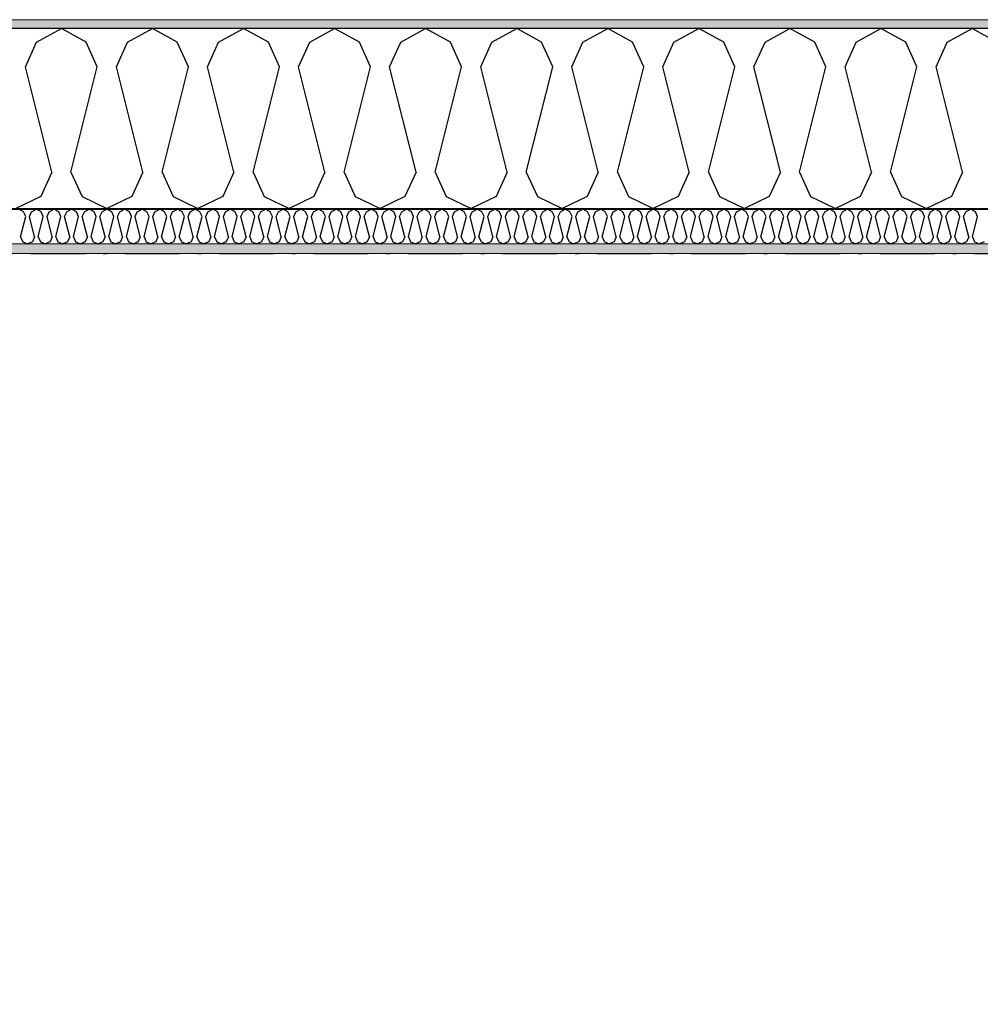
# Model space of a CAD drawing. Header units: millimetres. Extents: x -150 to 340869, y -1115 to 365939.
# Tile 82 of 193: x 299086 to 300409, y 357346 to 358703. Entities that reach past the tile are written whole.
import ezdxf
from ezdxf.enums import TextEntityAlignment as Align

# ---------------------------------------------------------------- set-up
doc = ezdxf.new("R2010")
doc.units = ezdxf.units.MM
doc.header["$LTSCALE"] = 0.5
doc.header["$MEASUREMENT"] = 0
for name, pattern in [('Akselinje', [1500, 1000, -200, 100, -200]), ('Over snittplan', [260, 150, -50, 10, -50]), ('PLINE', [0])]:
    doc.linetypes.add(name, pattern=pattern)
for name, color, linetype in [('232- Ikke-bærende yttervegger (Skravur)(Nye konstruksjoner)', 7, 'Continuous'), ('232- Ikke-bærende yttervegger(Nye konstruksjoner)', 7, 'Continuous'), ('255- Gulvoverflate(Nye konstruksjoner)', 7, 'Continuous'), ('26-- Yttertak(Nye konstruksjoner)', 7, 'Continuous'), ('82-- Modullinjer(Nye konstruksjoner)', 7, 'Continuous')]:
    doc.layers.add(name, color=color, linetype=linetype)
doc.layers.add('235- Utvendig kledning og overflate(Nye konstruksjoner)', color=7, linetype='Continuous', lineweight=0)
doc.layers.add('236- Innvendig kledning og overflate(Nye konstruksjoner)', color=7, linetype='Continuous', lineweight=0)
doc.styles.add('GENERATED_STYLE_4', font='arial.ttf')
pattern_1 = [(0, (0, 0), (0, 43.30127), [0, -25]), (0, (12.5, 21.65), (0, 43.30127), [0, -25])]

# ---------------------------------------------------------------- blocks, each defined once
blk = doc.blocks.new('*X25')
at = {"layer": '232- Ikke-bærende yttervegger (Skravur)(Nye konstruksjoner)', "linetype": 'PLINE'}
for p, q in [((299091.2, 358437.9), (299084.6, 358441.6)), ((299087.1, 358403.3), (299094.2, 358431.4)), ((299094.2, 358431.4), (299091.2, 358437.9)), ((299099.3, 358431.4), (299102.2, 358437.9)), ((299106.3, 358403.3), (299099.3, 358431.4)), ((299102.2, 358437.9), (299108.9, 358441.6)), ((299115.5, 358437.9), (299108.9, 358441.6)), ((299111.4, 358403.3), (299118.4, 358431.4)), ((299118.4, 358431.4), (299115.5, 358437.9)), ((299123.5, 358431.4), (299126.5, 358437.9)), ((299130.6, 358403.3), (299123.5, 358431.4)), ((299126.5, 358437.9), (299133.1, 358441.6)), ((299139.8, 358437.9), (299133.1, 358441.6)), ((299135.7, 358403.3), (299142.7, 358431.4)), ((299142.7, 358431.4), (299139.8, 358437.9)), ((299147.8, 358431.4), (299150.8, 358437.9)), ((299154.9, 358403.3), (299147.8, 358431.4)), ((299150.8, 358437.9), (299157.4, 358441.6)), ((299164, 358437.9), (299157.4, 358441.6)), ((299160, 358403.3), (299167, 358431.4)), ((299167, 358431.4), (299164, 358437.9)), ((299172.1, 358431.4), (299175.1, 358437.9)), ((299179.1, 358403.3), (299172.1, 358431.4)), ((299175.1, 358437.9), (299181.7, 358441.6)), ((299188.3, 358437.9), (299181.7, 358441.6)), ((299184.2, 358403.3), (299191.3, 358431.4)), ((299191.3, 358431.4), (299188.3, 358437.9)), ((299196.4, 358431.4), (299199.3, 358437.9)), ((299203.4, 358403.3), (299196.4, 358431.4)), ((299199.3, 358437.9), (299206, 358441.6)), ((299212.6, 358437.9), (299206, 358441.6)), ((299208.5, 358403.3), (299215.6, 358431.4)), ((299215.6, 358431.4), (299212.6, 358437.9)), ((299220.7, 358431.4), (299223.6, 358437.9)), ((299227.7, 358403.3), (299220.7, 358431.4)), ((299223.6, 358437.9), (299230.3, 358441.6)), ((299236.9, 358437.9), (299230.3, 358441.6)), ((299232.8, 358403.3), (299239.9, 358431.4)), ((299239.9, 358431.4), (299236.9, 358437.9)), ((299245, 358431.4), (299247.9, 358437.9)), ((299252, 358403.3), (299245, 358431.4)), ((299247.9, 358437.9), (299254.5, 358441.6)), ((299261.2, 358437.9), (299254.5, 358441.6)), ((299257.1, 358403.3), (299264.1, 358431.4)), ((299264.1, 358431.4), (299261.2, 358437.9)), ((299269.2, 358431.4), (299272.2, 358437.9)), ((299276.3, 358403.3), (299269.2, 358431.4)), ((299272.2, 358437.9), (299278.8, 358441.6)), ((299285.5, 358437.9), (299278.8, 358441.6)), ((299281.4, 358403.3), (299288.4, 358431.4)), ((299288.4, 358431.4), (299285.5, 358437.9)), ((299293.5, 358431.4), (299296.5, 358437.9)), ((299300.6, 358403.3), (299293.5, 358431.4)), ((299296.5, 358437.9), (299303.1, 358441.6)), ((299309.7, 358437.9), (299303.1, 358441.6)), ((299305.7, 358403.3), (299312.7, 358431.4)), ((299312.7, 358431.4), (299309.7, 358437.9)), ((299317.8, 358431.4), (299320.8, 358437.9)), ((299324.8, 358403.3), (299317.8, 358431.4)), ((299320.8, 358437.9), (299327.4, 358441.6)), ((299334, 358437.9), (299327.4, 358441.6)), ((299329.9, 358403.3), (299337, 358431.4)), ((299337, 358431.4), (299334, 358437.9)), ((299342.1, 358431.4), (299345, 358437.9)), ((299349.1, 358403.3), (299342.1, 358431.4)), ((299345, 358437.9), (299351.7, 358441.6)), ((299358.3, 358437.9), (299351.7, 358441.6)), ((299354.2, 358403.3), (299361.3, 358431.4)), ((299361.3, 358431.4), (299358.3, 358437.9)), ((299366.4, 358431.4), (299369.3, 358437.9)), ((299373.4, 358403.3), (299366.4, 358431.4)), ((299369.3, 358437.9), (299375.9, 358441.6)), ((299382.6, 358437.9), (299375.9, 358441.6)), ((299378.5, 358403.3), (299385.5, 358431.4)), ((299385.5, 358431.4), (299382.6, 358437.9)), ((299390.6, 358431.4), (299393.6, 358437.9)), ((299397.7, 358403.3), (299390.6, 358431.4)), ((299393.6, 358437.9), (299400.2, 358441.6)), ((299406.9, 358437.9), (299400.2, 358441.6)), ((299402.8, 358403.3), (299409.8, 358431.4)), ((299409.8, 358431.4), (299406.9, 358437.9)), ((299414.9, 358431.4), (299417.9, 358437.9)), ((299422, 358403.3), (299414.9, 358431.4)), ((299417.9, 358437.9), (299424.5, 358441.6)), ((299431.1, 358437.9), (299424.5, 358441.6)), ((299427.1, 358403.3), (299434.1, 358431.4)), ((299434.1, 358431.4), (299431.1, 358437.9)), ((299439.2, 358431.4), (299442.2, 358437.9)), ((299446.2, 358403.3), (299439.2, 358431.4)), ((299442.2, 358437.9), (299448.8, 358441.6)), ((299455.4, 358437.9), (299448.8, 358441.6)), ((299451.3, 358403.3), (299458.4, 358431.4)), ((299458.4, 358431.4), (299455.4, 358437.9)), ((299463.5, 358431.4), (299466.4, 358437.9)), ((299470.5, 358403.3), (299463.5, 358431.4)), ((299466.4, 358437.9), (299473.1, 358441.6)), ((299479.7, 358437.9), (299473.1, 358441.6)), ((299475.6, 358403.3), (299482.7, 358431.4)), ((299482.7, 358431.4), (299479.7, 358437.9)), ((299487.8, 358431.4), (299490.7, 358437.9)), ((299494.8, 358403.3), (299487.8, 358431.4)), ((299490.7, 358437.9), (299497.4, 358441.6)), ((299504, 358437.9), (299497.4, 358441.6)), ((299499.9, 358403.3), (299506.9, 358431.4)), ((299506.9, 358431.4), (299504, 358437.9)), ((299512, 358431.4), (299515, 358437.9)), ((299519.1, 358403.3), (299512, 358431.4)), ((299515, 358437.9), (299521.6, 358441.6)), ((299528.3, 358437.9), (299521.6, 358441.6)), ((299524.2, 358403.3), (299531.2, 358431.4)), ((299531.2, 358431.4), (299528.3, 358437.9)), ((299536.3, 358431.4), (299539.3, 358437.9)), ((299543.4, 358403.3), (299536.3, 358431.4)), ((299539.3, 358437.9), (299545.9, 358441.6)), ((299552.5, 358437.9), (299545.9, 358441.6)), ((299548.5, 358403.3), (299555.5, 358431.4)), ((299555.5, 358431.4), (299552.5, 358437.9)), ((299560.6, 358431.4), (299563.6, 358437.9)), ((299567.6, 358403.3), (299560.6, 358431.4)), ((299563.6, 358437.9), (299570.2, 358441.6)), ((299576.8, 358437.9), (299570.2, 358441.6)), ((299572.7, 358403.3), (299579.8, 358431.4)), ((299579.8, 358431.4), (299576.8, 358437.9)), ((299584.9, 358431.4), (299587.8, 358437.9)), ((299591.9, 358403.3), (299584.9, 358431.4)), ((299587.8, 358437.9), (299594.5, 358441.6)), ((299601.1, 358437.9), (299594.5, 358441.6)), ((299597, 358403.3), (299604.1, 358431.4)), ((299604.1, 358431.4), (299601.1, 358437.9)), ((299609.2, 358431.4), (299612.1, 358437.9)), ((299616.2, 358403.3), (299609.2, 358431.4)), ((299612.1, 358437.9), (299618.8, 358441.6)), ((299625.4, 358437.9), (299618.8, 358441.6)), ((299621.3, 358403.3), (299628.4, 358431.4)), ((299628.4, 358431.4), (299625.4, 358437.9)), ((299633.5, 358431.4), (299636.4, 358437.9)), ((299640.5, 358403.3), (299633.5, 358431.4)), ((299636.4, 358437.9), (299643, 358441.6)), ((299649.7, 358437.9), (299643, 358441.6)), ((299645.6, 358403.3), (299652.6, 358431.4)), ((299652.6, 358431.4), (299649.7, 358437.9)), ((299657.7, 358431.4), (299660.7, 358437.9)), ((299664.8, 358403.3), (299657.7, 358431.4)), ((299660.7, 358437.9), (299667.3, 358441.6)), ((299674, 358437.9), (299667.3, 358441.6)), ((299669.9, 358403.3), (299676.9, 358431.4)), ((299676.9, 358431.4), (299674, 358437.9)), ((299682, 358431.4), (299685, 358437.9)), ((299689.1, 358403.3), (299682, 358431.4)), ((299685, 358437.9), (299691.6, 358441.6)), ((299698.2, 358437.9), (299691.6, 358441.6)), ((299694.2, 358403.3), (299701.2, 358431.4)), ((299701.2, 358431.4), (299698.2, 358437.9)), ((299706.3, 358431.4), (299709.3, 358437.9)), ((299713.3, 358403.3), (299706.3, 358431.4)), ((299709.3, 358437.9), (299715.9, 358441.6)), ((299722.5, 358437.9), (299715.9, 358441.6)), ((299718.4, 358403.3), (299725.5, 358431.4)), ((299725.5, 358431.4), (299722.5, 358437.9)), ((299730.6, 358431.4), (299733.5, 358437.9)), ((299737.6, 358403.3), (299730.6, 358431.4)), ((299733.5, 358437.9), (299740.2, 358441.6)), ((299746.8, 358437.9), (299740.2, 358441.6)), ((299742.7, 358403.3), (299749.8, 358431.4)), ((299749.8, 358431.4), (299746.8, 358437.9)), ((299754.9, 358431.4), (299757.8, 358437.9)), ((299761.9, 358403.3), (299754.9, 358431.4)), ((299757.8, 358437.9), (299764.4, 358441.6)), ((299771.1, 358437.9), (299764.4, 358441.6)), ((299767, 358403.3), (299774, 358431.4)), ((299774, 358431.4), (299771.1, 358437.9)), ((299779.1, 358431.4), (299782.1, 358437.9)), ((299786.2, 358403.3), (299779.1, 358431.4)), ((299782.1, 358437.9), (299788.7, 358441.6)), ((299795.4, 358437.9), (299788.7, 358441.6)), ((299791.3, 358403.3), (299798.3, 358431.4)), ((299798.3, 358431.4), (299795.4, 358437.9)), ((299803.4, 358431.4), (299806.4, 358437.9)), ((299810.5, 358403.3), (299803.4, 358431.4)), ((299806.4, 358437.9), (299813, 358441.6)), ((299819.6, 358437.9), (299813, 358441.6)), ((299815.6, 358403.3), (299822.6, 358431.4)), ((299822.6, 358431.4), (299819.6, 358437.9)), ((299827.7, 358431.4), (299830.7, 358437.9)), ((299834.7, 358403.3), (299827.7, 358431.4)), ((299830.7, 358437.9), (299837.3, 358441.6)), ((299843.9, 358437.9), (299837.3, 358441.6)), ((299839.8, 358403.3), (299846.9, 358431.4)), ((299846.9, 358431.4), (299843.9, 358437.9)), ((299852, 358431.4), (299854.9, 358437.9)), ((299859, 358403.3), (299852, 358431.4)), ((299854.9, 358437.9), (299861.6, 358441.6)), ((299868.2, 358437.9), (299861.6, 358441.6)), ((299864.1, 358403.3), (299871.2, 358431.4)), ((299871.2, 358431.4), (299868.2, 358437.9)), ((299876.3, 358431.4), (299879.2, 358437.9)), ((299883.3, 358403.3), (299876.3, 358431.4)), ((299879.2, 358437.9), (299885.9, 358441.6)), ((299892.5, 358437.9), (299885.9, 358441.6)), ((299888.4, 358403.3), (299895.4, 358431.4)), ((299895.4, 358431.4), (299892.5, 358437.9)), ((299900.5, 358431.4), (299903.5, 358437.9)), ((299907.6, 358403.3), (299900.5, 358431.4)), ((299903.5, 358437.9), (299910.1, 358441.6)), ((299916.8, 358437.9), (299910.1, 358441.6)), ((299912.7, 358403.3), (299919.7, 358431.4)), ((299919.7, 358431.4), (299916.8, 358437.9)), ((299924.8, 358431.4), (299927.8, 358437.9)), ((299931.9, 358403.3), (299924.8, 358431.4)), ((299927.8, 358437.9), (299934.4, 358441.6)), ((299941, 358437.9), (299934.4, 358441.6)), ((299937, 358403.3), (299944, 358431.4)), ((299944, 358431.4), (299941, 358437.9)), ((299949.1, 358431.4), (299952.1, 358437.9)), ((299956.1, 358403.3), (299949.1, 358431.4)), ((299952.1, 358437.9), (299958.7, 358441.6)), ((299965.3, 358437.9), (299958.7, 358441.6)), ((299961.2, 358403.3), (299968.3, 358431.4)), ((299968.3, 358431.4), (299965.3, 358437.9)), ((299973.4, 358431.4), (299976.3, 358437.9)), ((299980.4, 358403.3), (299973.4, 358431.4)), ((299976.3, 358437.9), (299983, 358441.6)), ((299989.6, 358437.9), (299983, 358441.6)), ((299985.5, 358403.3), (299992.6, 358431.4)), ((299992.6, 358431.4), (299989.6, 358437.9)), ((299997.7, 358431.4), (300000.6, 358437.9)), ((300004.7, 358403.3), (299997.7, 358431.4)), ((300000.6, 358437.9), (300007.3, 358441.6)), ((300013.9, 358437.9), (300007.3, 358441.6)), ((300009.8, 358403.3), (300016.9, 358431.4)), ((300016.9, 358431.4), (300013.9, 358437.9)), ((300022, 358431.4), (300024.9, 358437.9)), ((300029, 358403.3), (300022, 358431.4)), ((300024.9, 358437.9), (300031.5, 358441.6)), ((300038.2, 358437.9), (300031.5, 358441.6)), ((300034.1, 358403.3), (300041.1, 358431.4)), ((300041.1, 358431.4), (300038.2, 358437.9)), ((300046.2, 358431.4), (300049.2, 358437.9)), ((300053.3, 358403.3), (300046.2, 358431.4)), ((300049.2, 358437.9), (300055.8, 358441.6)), ((300062.5, 358437.9), (300055.8, 358441.6)), ((300058.4, 358403.3), (300065.4, 358431.4)), ((300065.4, 358431.4), (300062.5, 358437.9)), ((300070.5, 358431.4), (300073.5, 358437.9)), ((300077.6, 358403.3), (300070.5, 358431.4)), ((300073.5, 358437.9), (300080.1, 358441.6)), ((300086.7, 358437.9), (300080.1, 358441.6)), ((300082.7, 358403.3), (300089.7, 358431.4)), ((300089.7, 358431.4), (300086.7, 358437.9)), ((300094.8, 358431.4), (300097.8, 358437.9)), ((300101.8, 358403.3), (300094.8, 358431.4)), ((300097.8, 358437.9), (300104.4, 358441.6)), ((300111, 358437.9), (300104.4, 358441.6)), ((300106.9, 358403.3), (300114, 358431.4)), ((300114, 358431.4), (300111, 358437.9)), ((300119.1, 358431.4), (300122, 358437.9)), ((300126.1, 358403.3), (300119.1, 358431.4)), ((300122, 358437.9), (300128.7, 358441.6)), ((300135.3, 358437.9), (300128.7, 358441.6)), ((300131.2, 358403.3), (300138.3, 358431.4)), ((300138.3, 358431.4), (300135.3, 358437.9)), ((300143.4, 358431.4), (300146.3, 358437.9)), ((300150.4, 358403.3), (300143.4, 358431.4)), ((300146.3, 358437.9), (300152.9, 358441.6)), ((300159.6, 358437.9), (300152.9, 358441.6)), ((300155.5, 358403.3), (300162.5, 358431.4)), ((300162.5, 358431.4), (300159.6, 358437.9)), ((300167.6, 358431.4), (300170.6, 358437.9)), ((300174.7, 358403.3), (300167.6, 358431.4)), ((300170.6, 358437.9), (300177.2, 358441.6)), ((300183.9, 358437.9), (300177.2, 358441.6)), ((300179.8, 358403.3), (300186.8, 358431.4)), ((300186.8, 358431.4), (300183.9, 358437.9)), ((300191.9, 358431.4), (300194.9, 358437.9)), ((300199, 358403.3), (300191.9, 358431.4)), ((300194.9, 358437.9), (300201.5, 358441.6)), ((300208.1, 358437.9), (300201.5, 358441.6)), ((300204.1, 358403.3), (300211.1, 358431.4)), ((300211.1, 358431.4), (300208.1, 358437.9)), ((300216.2, 358431.4), (300219.2, 358437.9)), ((300223.2, 358403.3), (300216.2, 358431.4)), ((300219.2, 358437.9), (300225.8, 358441.6)), ((300232.4, 358437.9), (300225.8, 358441.6)), ((300228.3, 358403.3), (300235.4, 358431.4)), ((300235.4, 358431.4), (300232.4, 358437.9)), ((300240.5, 358431.4), (300243.4, 358437.9)), ((300247.5, 358403.3), (300240.5, 358431.4)), ((300243.4, 358437.9), (300250.1, 358441.6)), ((300256.7, 358437.9), (300250.1, 358441.6)), ((300252.6, 358403.3), (300259.7, 358431.4)), ((300259.7, 358431.4), (300256.7, 358437.9)), ((300264.8, 358431.4), (300267.7, 358437.9)), ((300271.8, 358403.3), (300264.8, 358431.4)), ((300267.7, 358437.9), (300274.4, 358441.6)), ((300281, 358437.9), (300274.4, 358441.6)), ((300276.9, 358403.3), (300283.9, 358431.4)), ((300283.9, 358431.4), (300281, 358437.9)), ((300289, 358431.4), (300292, 358437.9)), ((300296.1, 358403.3), (300289, 358431.4)), ((300292, 358437.9), (300298.6, 358441.6)), ((300305.3, 358437.9), (300298.6, 358441.6)), ((300301.2, 358403.3), (300308.2, 358431.4)), ((300308.2, 358431.4), (300305.3, 358437.9)), ((300313.3, 358431.4), (300316.3, 358437.9)), ((300320.4, 358403.3), (300313.3, 358431.4)), ((300316.3, 358437.9), (300322.9, 358441.6)), ((300329.5, 358437.9), (300322.9, 358441.6)), ((300325.5, 358403.3), (300332.5, 358431.4)), ((300332.5, 358431.4), (300329.5, 358437.9)), ((300337.6, 358431.4), (300340.6, 358437.9)), ((300344.6, 358403.3), (300337.6, 358431.4)), ((300340.6, 358437.9), (300347.2, 358441.6)), ((300353.8, 358437.9), (300347.2, 358441.6)), ((300349.8, 358403.3), (300356.8, 358431.4)), ((300356.8, 358431.4), (300353.8, 358437.9)), ((300361.9, 358431.4), (300364.8, 358437.9)), ((300368.9, 358403.3), (300361.9, 358431.4)), ((300364.8, 358437.9), (300371.5, 358441.6)), ((300378.1, 358437.9), (300371.5, 358441.6)), ((300374, 358403.3), (300381.1, 358431.4)), ((300381.1, 358431.4), (300378.1, 358437.9)), ((300386.2, 358431.4), (300389.1, 358437.9)), ((300393.2, 358403.3), (300386.2, 358431.4)), ((300389.1, 358437.9), (300395.8, 358441.6)), ((300402.4, 358437.9), (300395.8, 358441.6)), ((300398.3, 358403.3), (300405.4, 358431.4)), ((300405.4, 358431.4), (300402.4, 358437.9)), ((299087.1, 358403.3), (299090.1, 358396.8)), ((299106.3, 358403.3), (299103.3, 358396.8)), ((299111.4, 358403.3), (299114.4, 358396.8)), ((299130.6, 358403.3), (299127.6, 358396.8)), ((299135.7, 358403.3), (299138.6, 358396.8)), ((299154.9, 358403.3), (299151.9, 358396.8)), ((299160, 358403.3), (299162.9, 358396.8)), ((299179.1, 358403.3), (299176.2, 358396.8)), ((299184.2, 358403.3), (299187.2, 358396.8)), ((299203.4, 358403.3), (299200.5, 358396.8)), ((299208.5, 358403.3), (299211.5, 358396.8)), ((299227.7, 358403.3), (299224.8, 358396.8)), ((299232.8, 358403.3), (299235.8, 358396.8)), ((299252, 358403.3), (299249, 358396.8)), ((299257.1, 358403.3), (299260.1, 358396.8)), ((299276.3, 358403.3), (299273.3, 358396.8)), ((299281.4, 358403.3), (299284.3, 358396.8)), ((299300.6, 358403.3), (299297.6, 358396.8)), ((299305.7, 358403.3), (299308.6, 358396.8)), ((299324.8, 358403.3), (299321.9, 358396.8)), ((299329.9, 358403.3), (299332.9, 358396.8)), ((299349.1, 358403.3), (299346.2, 358396.8)), ((299354.2, 358403.3), (299357.2, 358396.8)), ((299373.4, 358403.3), (299370.4, 358396.8)), ((299378.5, 358403.3), (299381.5, 358396.8)), ((299397.7, 358403.3), (299394.7, 358396.8)), ((299402.8, 358403.3), (299405.7, 358396.8)), ((299422, 358403.3), (299419, 358396.8)), ((299427.1, 358403.3), (299430, 358396.8)), ((299446.2, 358403.3), (299443.3, 358396.8)), ((299451.3, 358403.3), (299454.3, 358396.8)), ((299470.5, 358403.3), (299467.6, 358396.8)), ((299475.6, 358403.3), (299478.6, 358396.8)), ((299494.8, 358403.3), (299491.8, 358396.8)), ((299499.9, 358403.3), (299502.9, 358396.8)), ((299519.1, 358403.3), (299516.1, 358396.8)), ((299524.2, 358403.3), (299527.1, 358396.8)), ((299543.4, 358403.3), (299540.4, 358396.8)), ((299548.5, 358403.3), (299551.4, 358396.8)), ((299567.6, 358403.3), (299564.7, 358396.8)), ((299572.7, 358403.3), (299575.7, 358396.8)), ((299591.9, 358403.3), (299589, 358396.8)), ((299597, 358403.3), (299600, 358396.8)), ((299616.2, 358403.3), (299613.3, 358396.8)), ((299621.3, 358403.3), (299624.3, 358396.8)), ((299640.5, 358403.3), (299637.5, 358396.8)), ((299645.6, 358403.3), (299648.6, 358396.8)), ((299664.8, 358403.3), (299661.8, 358396.8)), ((299669.9, 358403.3), (299672.8, 358396.8)), ((299689.1, 358403.3), (299686.1, 358396.8)), ((299694.2, 358403.3), (299697.1, 358396.8)), ((299713.3, 358403.3), (299710.4, 358396.8)), ((299718.4, 358403.3), (299721.4, 358396.8)), ((299737.6, 358403.3), (299734.7, 358396.8)), ((299742.7, 358403.3), (299745.7, 358396.8)), ((299761.9, 358403.3), (299758.9, 358396.8)), ((299767, 358403.3), (299770, 358396.8)), ((299786.2, 358403.3), (299783.2, 358396.8)), ((299791.3, 358403.3), (299794.2, 358396.8)), ((299810.5, 358403.3), (299807.5, 358396.8)), ((299815.6, 358403.3), (299818.5, 358396.8)), ((299834.7, 358403.3), (299831.8, 358396.8)), ((299839.8, 358403.3), (299842.8, 358396.8)), ((299859, 358403.3), (299856.1, 358396.8)), ((299864.1, 358403.3), (299867.1, 358396.8)), ((299883.3, 358403.3), (299880.3, 358396.8)), ((299888.4, 358403.3), (299891.4, 358396.8)), ((299907.6, 358403.3), (299904.6, 358396.8)), ((299912.7, 358403.3), (299915.6, 358396.8)), ((299931.9, 358403.3), (299928.9, 358396.8)), ((299937, 358403.3), (299939.9, 358396.8)), ((299956.1, 358403.3), (299953.2, 358396.8)), ((299961.2, 358403.3), (299964.2, 358396.8)), ((299980.4, 358403.3), (299977.5, 358396.8)), ((299985.5, 358403.3), (299988.5, 358396.8)), ((300004.7, 358403.3), (300001.8, 358396.8)), ((300009.8, 358403.3), (300012.8, 358396.8)), ((300029, 358403.3), (300026, 358396.8)), ((300034.1, 358403.3), (300037.1, 358396.8)), ((300053.3, 358403.3), (300050.3, 358396.8)), ((300058.4, 358403.3), (300061.3, 358396.8)), ((300077.6, 358403.3), (300074.6, 358396.8)), ((300082.7, 358403.3), (300085.6, 358396.8)), ((300101.8, 358403.3), (300098.9, 358396.8)), ((300106.9, 358403.3), (300109.9, 358396.8)), ((300126.1, 358403.3), (300123.2, 358396.8)), ((300131.2, 358403.3), (300134.2, 358396.8)), ((300150.4, 358403.3), (300147.4, 358396.8)), ((300155.5, 358403.3), (300158.5, 358396.8)), ((300174.7, 358403.3), (300171.7, 358396.8)), ((300179.8, 358403.3), (300182.7, 358396.8)), ((300199, 358403.3), (300196, 358396.8)), ((300204.1, 358403.3), (300207, 358396.8)), ((300223.2, 358403.3), (300220.3, 358396.8)), ((300228.3, 358403.3), (300231.3, 358396.8)), ((300247.5, 358403.3), (300244.6, 358396.8)), ((300252.6, 358403.3), (300255.6, 358396.8)), ((300271.8, 358403.3), (300268.8, 358396.8)), ((300276.9, 358403.3), (300279.9, 358396.8)), ((300296.1, 358403.3), (300293.1, 358396.8)), ((300301.2, 358403.3), (300304.1, 358396.8)), ((300320.4, 358403.3), (300317.4, 358396.8)), ((300325.5, 358403.3), (300328.4, 358396.8)), ((300344.6, 358403.3), (300341.7, 358396.8)), ((300349.8, 358403.3), (300352.7, 358396.8)), ((300368.9, 358403.3), (300366, 358396.8)), ((300374, 358403.3), (300377, 358396.8)), ((300393.2, 358403.3), (300390.3, 358396.8)), ((300398.3, 358403.3), (300401.3, 358396.8)), ((299090.1, 358396.8), (299096.7, 358393.6)), ((299103.3, 358396.8), (299096.7, 358393.6)), ((299114.4, 358396.8), (299121, 358393.6)), ((299127.6, 358396.8), (299121, 358393.6)), ((299138.6, 358396.8), (299145.3, 358393.6)), ((299151.9, 358396.8), (299145.3, 358393.6)), ((299162.9, 358396.8), (299169.6, 358393.6)), ((299176.2, 358396.8), (299169.6, 358393.6)), ((299187.2, 358396.8), (299193.8, 358393.6)), ((299200.5, 358396.8), (299193.8, 358393.6)), ((299211.5, 358396.8), (299218.1, 358393.6)), ((299224.8, 358396.8), (299218.1, 358393.6)), ((299235.8, 358396.8), (299242.4, 358393.6)), ((299249, 358396.8), (299242.4, 358393.6)), ((299260.1, 358396.8), (299266.7, 358393.6)), ((299273.3, 358396.8), (299266.7, 358393.6)), ((299284.3, 358396.8), (299291, 358393.6)), ((299297.6, 358396.8), (299291, 358393.6)), ((299308.6, 358396.8), (299315.2, 358393.6)), ((299321.9, 358396.8), (299315.2, 358393.6)), ((299332.9, 358396.8), (299339.5, 358393.6)), ((299346.2, 358396.8), (299339.5, 358393.6)), ((299357.2, 358396.8), (299363.8, 358393.6)), ((299370.4, 358396.8), (299363.8, 358393.6)), ((299381.5, 358396.8), (299388.1, 358393.6)), ((299394.7, 358396.8), (299388.1, 358393.6)), ((299405.7, 358396.8), (299412.4, 358393.6)), ((299419, 358396.8), (299412.4, 358393.6)), ((299430, 358396.8), (299436.7, 358393.6)), ((299443.3, 358396.8), (299436.7, 358393.6)), ((299454.3, 358396.8), (299460.9, 358393.6)), ((299467.6, 358396.8), (299460.9, 358393.6)), ((299478.6, 358396.8), (299485.2, 358393.6)), ((299491.8, 358396.8), (299485.2, 358393.6)), ((299502.9, 358396.8), (299509.5, 358393.6)), ((299516.1, 358396.8), (299509.5, 358393.6)), ((299527.1, 358396.8), (299533.8, 358393.6)), ((299540.4, 358396.8), (299533.8, 358393.6)), ((299551.4, 358396.8), (299558.1, 358393.6)), ((299564.7, 358396.8), (299558.1, 358393.6)), ((299575.7, 358396.8), (299582.3, 358393.6)), ((299589, 358396.8), (299582.3, 358393.6)), ((299600, 358396.8), (299606.6, 358393.6)), ((299613.3, 358396.8), (299606.6, 358393.6)), ((299624.3, 358396.8), (299630.9, 358393.6)), ((299637.5, 358396.8), (299630.9, 358393.6)), ((299648.6, 358396.8), (299655.2, 358393.6)), ((299661.8, 358396.8), (299655.2, 358393.6)), ((299672.8, 358396.8), (299679.5, 358393.6)), ((299686.1, 358396.8), (299679.5, 358393.6)), ((299697.1, 358396.8), (299703.7, 358393.6)), ((299710.4, 358396.8), (299703.7, 358393.6)), ((299721.4, 358396.8), (299728, 358393.6)), ((299734.7, 358396.8), (299728, 358393.6)), ((299745.7, 358396.8), (299752.3, 358393.6)), ((299758.9, 358396.8), (299752.3, 358393.6)), ((299770, 358396.8), (299776.6, 358393.6)), ((299783.2, 358396.8), (299776.6, 358393.6)), ((299794.2, 358396.8), (299800.9, 358393.6)), ((299807.5, 358396.8), (299800.9, 358393.6)), ((299818.5, 358396.8), (299825.2, 358393.6)), ((299831.8, 358396.8), (299825.2, 358393.6)), ((299842.8, 358396.8), (299849.4, 358393.6)), ((299856.1, 358396.8), (299849.4, 358393.6)), ((299867.1, 358396.8), (299873.7, 358393.6)), ((299880.3, 358396.8), (299873.7, 358393.6)), ((299891.4, 358396.8), (299898, 358393.6)), ((299904.6, 358396.8), (299898, 358393.6)), ((299915.6, 358396.8), (299922.3, 358393.6)), ((299928.9, 358396.8), (299922.3, 358393.6)), ((299939.9, 358396.8), (299946.6, 358393.6)), ((299953.2, 358396.8), (299946.6, 358393.6)), ((299964.2, 358396.8), (299970.8, 358393.6)), ((299977.5, 358396.8), (299970.8, 358393.6)), ((299988.5, 358396.8), (299995.1, 358393.6)), ((300001.8, 358396.8), (299995.1, 358393.6)), ((300012.8, 358396.8), (300019.4, 358393.6)), ((300026, 358396.8), (300019.4, 358393.6)), ((300037.1, 358396.8), (300043.7, 358393.6)), ((300050.3, 358396.8), (300043.7, 358393.6)), ((300061.3, 358396.8), (300068, 358393.6)), ((300074.6, 358396.8), (300068, 358393.6)), ((300085.6, 358396.8), (300092.2, 358393.6)), ((300098.9, 358396.8), (300092.2, 358393.6)), ((300109.9, 358396.8), (300116.5, 358393.6)), ((300123.2, 358396.8), (300116.5, 358393.6)), ((300134.2, 358396.8), (300140.8, 358393.6)), ((300147.4, 358396.8), (300140.8, 358393.6)), ((300158.5, 358396.8), (300165.1, 358393.6)), ((300171.7, 358396.8), (300165.1, 358393.6)), ((300182.7, 358396.8), (300189.4, 358393.6)), ((300196, 358396.8), (300189.4, 358393.6)), ((300207, 358396.8), (300213.7, 358393.6)), ((300220.3, 358396.8), (300213.7, 358393.6)), ((300231.3, 358396.8), (300237.9, 358393.6)), ((300244.6, 358396.8), (300237.9, 358393.6)), ((300255.6, 358396.8), (300262.2, 358393.6)), ((300268.8, 358396.8), (300262.2, 358393.6)), ((300279.9, 358396.8), (300286.5, 358393.6)), ((300293.1, 358396.8), (300286.5, 358393.6)), ((300304.1, 358396.8), (300310.8, 358393.6)), ((300317.4, 358396.8), (300310.8, 358393.6)), ((300328.4, 358396.8), (300335.1, 358393.6)), ((300341.7, 358396.8), (300335.1, 358393.6)), ((300352.7, 358396.8), (300359.3, 358393.6)), ((300366, 358396.8), (300359.3, 358393.6)), ((300377, 358396.8), (300383.6, 358393.6)), ((300390.3, 358396.8), (300383.6, 358393.6)), ((300401.3, 358396.8), (300407.9, 358393.6)), ((300414.5, 358396.8), (300407.9, 358393.6))]:
    blk.add_line(p, q, dxfattribs=at)
blk = doc.blocks.new('*X27')
at = {"layer": '232- Ikke-bærende yttervegger (Skravur)(Nye konstruksjoner)', "linetype": 'PLINE'}
for p, q in [((299109, 358671.5), (299143.3, 358690.6)), ((299177.5, 358671.5), (299143.3, 358690.6)), ((299234.4, 358671.5), (299268.7, 358690.6)), ((299303, 358671.5), (299268.7, 358690.6)), ((299359.9, 358671.5), (299394.2, 358690.6)), ((299428.4, 358671.5), (299394.2, 358690.6)), ((299485.4, 358671.5), (299519.6, 358690.6)), ((299553.9, 358671.5), (299519.6, 358690.6)), ((299610.8, 358671.5), (299645.1, 358690.6)), ((299679.3, 358671.5), (299645.1, 358690.6)), ((299736.3, 358671.5), (299770.5, 358690.6)), ((299804.8, 358671.5), (299770.5, 358690.6)), ((299861.7, 358671.5), (299896, 358690.6)), ((299930.2, 358671.5), (299896, 358690.6)), ((299987.2, 358671.5), (300021.4, 358690.6)), ((300055.7, 358671.5), (300021.4, 358690.6)), ((300112.6, 358671.5), (300146.9, 358690.6)), ((300181.1, 358671.5), (300146.9, 358690.6)), ((300238.1, 358671.5), (300272.3, 358690.6)), ((300306.6, 358671.5), (300272.3, 358690.6)), ((300363.5, 358671.5), (300397.8, 358690.6)), ((300432, 358671.5), (300397.8, 358690.6)), ((299093.7, 358637.9), (299109, 358671.5)), ((299192.8, 358637.9), (299177.5, 358671.5)), ((299219.2, 358637.9), (299234.4, 358671.5)), ((299318.3, 358637.9), (299303, 358671.5)), ((299344.6, 358637.9), (299359.9, 358671.5)), ((299443.7, 358637.9), (299428.4, 358671.5)), ((299470.1, 358637.9), (299485.4, 358671.5)), ((299569.2, 358637.9), (299553.9, 358671.5)), ((299595.5, 358637.9), (299610.8, 358671.5)), ((299694.6, 358637.9), (299679.3, 358671.5)), ((299721, 358637.9), (299736.3, 358671.5)), ((299820.1, 358637.9), (299804.8, 358671.5)), ((299846.4, 358637.9), (299861.7, 358671.5)), ((299945.5, 358637.9), (299930.2, 358671.5)), ((299971.9, 358637.9), (299987.2, 358671.5)), ((300071, 358637.9), (300055.7, 358671.5)), ((300097.3, 358637.9), (300112.6, 358671.5)), ((300196.4, 358637.9), (300181.1, 358671.5)), ((300222.8, 358637.9), (300238.1, 358671.5)), ((300321.9, 358637.9), (300306.6, 358671.5)), ((300348.2, 358637.9), (300363.5, 358671.5)), ((299130.1, 358492.5), (299093.7, 358637.9)), ((299156.4, 358492.5), (299192.8, 358637.9)), ((299255.5, 358492.5), (299219.2, 358637.9)), ((299281.9, 358492.5), (299318.3, 358637.9)), ((299381, 358492.5), (299344.6, 358637.9)), ((299407.3, 358492.5), (299443.7, 358637.9)), ((299506.4, 358492.5), (299470.1, 358637.9)), ((299532.8, 358492.5), (299569.2, 358637.9)), ((299631.9, 358492.5), (299595.5, 358637.9)), ((299658.2, 358492.5), (299694.6, 358637.9)), ((299757.3, 358492.5), (299721, 358637.9)), ((299783.7, 358492.5), (299820.1, 358637.9)), ((299882.8, 358492.5), (299846.4, 358637.9)), ((299909.2, 358492.5), (299945.5, 358637.9)), ((300008.2, 358492.5), (299971.9, 358637.9)), ((300034.6, 358492.5), (300071, 358637.9)), ((300133.7, 358492.5), (300097.3, 358637.9)), ((300160.1, 358492.5), (300196.4, 358637.9)), ((300259.2, 358492.5), (300222.8, 358637.9)), ((300285.5, 358492.5), (300321.9, 358637.9)), ((300384.6, 358492.5), (300348.2, 358637.9)), ((299130.1, 358492.5), (299114.8, 358458.9)), ((299156.4, 358492.5), (299171.7, 358458.9)), ((299255.5, 358492.5), (299240.2, 358458.9)), ((299281.9, 358492.5), (299297.2, 358458.9)), ((299381, 358492.5), (299365.7, 358458.9)), ((299407.3, 358492.5), (299422.6, 358458.9)), ((299506.4, 358492.5), (299491.1, 358458.9)), ((299532.8, 358492.5), (299548.1, 358458.9)), ((299631.9, 358492.5), (299616.6, 358458.9)), ((299658.2, 358492.5), (299673.5, 358458.9)), ((299757.3, 358492.5), (299742.1, 358458.9)), ((299783.7, 358492.5), (299799, 358458.9)), ((299882.8, 358492.5), (299867.5, 358458.9)), ((299909.2, 358492.5), (299924.4, 358458.9)), ((300008.2, 358492.5), (299993, 358458.9)), ((300034.6, 358492.5), (300049.9, 358458.9)), ((300133.7, 358492.5), (300118.4, 358458.9)), ((300160.1, 358492.5), (300175.3, 358458.9)), ((300259.2, 358492.5), (300243.9, 358458.9)), ((300285.5, 358492.5), (300300.8, 358458.9)), ((300384.6, 358492.5), (300369.3, 358458.9)), ((299114.8, 358458.9), (299080.5, 358442.6)), ((299171.7, 358458.9), (299206, 358442.6)), ((299240.2, 358458.9), (299206, 358442.6)), ((299297.2, 358458.9), (299331.4, 358442.6)), ((299365.7, 358458.9), (299331.4, 358442.6)), ((299422.6, 358458.9), (299456.9, 358442.6)), ((299491.1, 358458.9), (299456.9, 358442.6)), ((299548.1, 358458.9), (299582.3, 358442.6)), ((299616.6, 358458.9), (299582.3, 358442.6)), ((299673.5, 358458.9), (299707.8, 358442.6)), ((299742.1, 358458.9), (299707.8, 358442.6)), ((299799, 358458.9), (299833.2, 358442.6)), ((299867.5, 358458.9), (299833.2, 358442.6)), ((299924.4, 358458.9), (299958.7, 358442.6)), ((299993, 358458.9), (299958.7, 358442.6)), ((300049.9, 358458.9), (300084.2, 358442.6)), ((300118.4, 358458.9), (300084.2, 358442.6)), ((300175.3, 358458.9), (300209.6, 358442.6)), ((300243.9, 358458.9), (300209.6, 358442.6)), ((300300.8, 358458.9), (300335.1, 358442.6)), ((300369.3, 358458.9), (300335.1, 358442.6))]:
    blk.add_line(p, q, dxfattribs=at)
blk = doc.blocks.new('Standard grid marker[8]', base_point=(305734.8, 358690.6))
at = {"layer": '82-- Modullinjer(Nye konstruksjoner)', "linetype": 'Akselinje'}
blk.add_line((305534.8, 358690.6), (271734.8, 358690.6), dxfattribs=at)
at = {"layer": '82-- Modullinjer(Nye konstruksjoner)', "style": 'GENERATED_STYLE_4'}
for tag, p in [('AC_MarkerText_1_1', (271409.8, 358744.3)), ('AC_MarkerText_1_0', (305859.8, 358744.3))]:
    blk.add_attdef(tag, text='', height=100, rotation=360, dxfattribs=at).set_placement(p, align=Align.TOP_CENTER)

msp = doc.modelspace()

# ---------------------------------------------------------------- hatches: boundary and pattern name
at = {"layer": '232- Ikke-bærende yttervegger (Skravur)(Nye konstruksjoner)', "linetype": 'Continuous'}
h = msp.add_hatch(dxfattribs=at)
h.set_pattern_fill('Prikker_tett', color=256, style=0, pattern_type=2)
h.set_pattern_definition(pattern_1)
h.paths.add_polyline_path([(277601, 358690.6), (303051, 358690.6), (303051, 358702.6), (277601, 358702.6)])
msp.add_hatch(color=256, dxfattribs=at).paths.add_polyline_path([(277850, 358441.6), (302802, 358441.6), (302802, 358442.6), (277850, 358442.6)])
h = msp.add_hatch(dxfattribs=at)
h.set_pattern_fill('Prikker_tett', color=256, style=0, pattern_type=2)
h.set_pattern_definition(pattern_1)
h.paths.add_polyline_path([(277911, 358380.6), (302741, 358380.6), (302741, 358393.6), (277911, 358393.6)])

# ---------------------------------------------------------------- linework, layer by layer
at = {"layer": '232- Ikke-bærende yttervegger(Nye konstruksjoner)', "linetype": 'PLINE'}
for p, q in [((302803, 358690.6), (277849, 358690.6)), ((277850, 358442.6), (302803, 358442.6)), ((277898, 358441.6), (302802, 358441.6))]:
    msp.add_line(p, q, dxfattribs=at)
at = {"layer": '232- Ikke-bærende yttervegger(Nye konstruksjoner)', "linetype": 'Over snittplan', "flags": 128}
msp.add_lwpolyline([(277911, 358380.6), (302741, 358380.6)], dxfattribs=at)
at = {"layer": '235- Utvendig kledning og overflate(Nye konstruksjoner)', "linetype": 'PLINE'}
msp.add_line((303051, 358702.6), (277601, 358702.6), dxfattribs=at)
at = {"layer": '236- Innvendig kledning og overflate(Nye konstruksjoner)', "linetype": 'PLINE'}
msp.add_line((277911, 358393.6), (302754, 358393.6), dxfattribs=at)
at = {"layer": '236- Innvendig kledning og overflate(Nye konstruksjoner)', "linetype": 'PLINE', "flags": 128}
msp.add_lwpolyline([(277911, 358380.6), (302741, 358380.6)], dxfattribs=at)
at = {"layer": '255- Gulvoverflate(Nye konstruksjoner)', "linetype": 'PLINE', "flags": 128}
msp.add_lwpolyline([(277601, 349570.7), (277601, 347770.7), (285893, 347770.7), (294243, 347770.7), (303051, 347770.7), (303051, 349570.7), (303051, 358690.6), (277601, 358690.6), (277601, 354890.6)], close=True, dxfattribs=at)
at = {"layer": '26-- Yttertak(Nye konstruksjoner)', "linetype": 'PLINE', "flags": 128}
msp.add_lwpolyline([(277601, 358690.6), (277601.1, 356779.6), (303051, 356780.6), (303051, 358690.6)], close=True, dxfattribs=at)

# ---------------------------------------------------------------- block references
at = {"layer": '232- Ikke-bærende yttervegger(Nye konstruksjoner)'}
for name in ['*X27', '*X25']:
    msp.add_blockref(name, (0, 0), dxfattribs=at)
at = {"layer": '82-- Modullinjer(Nye konstruksjoner)', "linetype": 'PLINE'}
msp.add_blockref('Standard grid marker[8]', (305734.8, 358690.6), dxfattribs=at)

doc.saveas('drawing.dxf')
